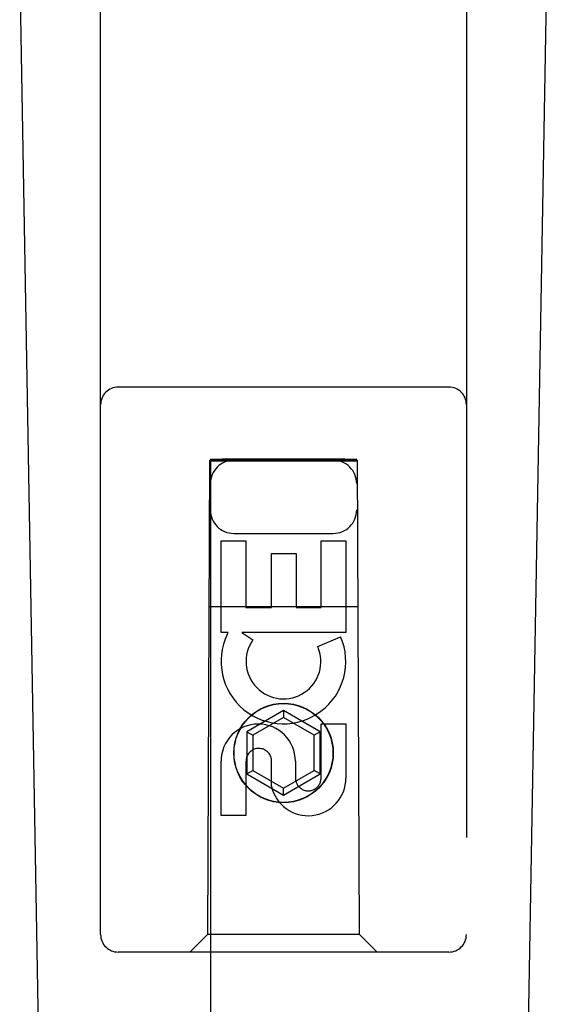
# Model space of a CAD drawing. Header units: inches. Extents: x 0 to 308, y 0 to 199.
# Tile 74 of 139: x 121.062 to 121.963, y 99.232 to 100.914. Entities that reach past the tile are written whole.
import ezdxf

# ---------------------------------------------------------------- set-up
doc = ezdxf.new("R2010")
doc.units = ezdxf.units.IN
doc.header["$LTSCALE"] = 16.920913
doc.header["$MEASUREMENT"] = 0
doc.linetypes.add('HIDDEN', pattern=[0.2, 0.1, -0.1])
doc.layers.add('RIGHT_OR_MAIN_DOOR_ASSEMBLY', color=7, linetype='CONTINUOUS')

msp = doc.modelspace()

# ---------------------------------------------------------------- linework, layer by layer
at = {"layer": 'RIGHT_OR_MAIN_DOOR_ASSEMBLY', "color": 8, "linetype": 'HIDDEN'}
for p, q in [((121.2002, 99.3513), (121.2002, 101.2088)), ((121.8252, 101.2088), (121.8252, 99.3513)), ((121.7952, 100.2863), (121.2302, 100.2863)), ((121.3862, 100.1613), (121.3827, 99.3513)), ((121.3862, 100.1613), (121.6392, 100.1613)), ((121.3877, 100.1629), (121.3877, 63.1613)), ((121.3885, 100.163), (121.39, 100.163)), ((121.39, 100.163), (121.395, 100.163)), ((121.3935, 100.1599), (121.39, 100.1599)), ((121.4077, 100.1599), (121.3935, 100.1599)), ((121.395, 100.163), (121.4077, 100.163)), ((121.6177, 100.163), (121.4077, 100.163)), ((121.6304, 100.1599), (121.4077, 100.1599)), ((121.6177, 100.163), (121.6318, 100.163)), ((121.6353, 100.1599), (121.6304, 100.1599)), ((121.6318, 100.163), (121.6353, 100.163)), ((121.6368, 100.1599), (121.6353, 100.1599)), ((121.6377, 63.1613), (121.6377, 100.1629)), ((121.6427, 99.3513), (121.6392, 100.1613)), ((121.4277, 100.0363), (121.5977, 100.0363)), ((121.4061, 100.0235), (121.4485, 100.0235)), ((121.4061, 99.8673), (121.4061, 100.0235)), ((121.4485, 100.0235), (121.4485, 99.9099)), ((121.5769, 100.0235), (121.6193, 100.0235)), ((121.5769, 99.9099), (121.5769, 100.0235)), ((121.6193, 100.0235), (121.6193, 99.8673)), ((121.492, 100.0022), (121.5344, 100.0022)), ((121.492, 99.9099), (121.492, 100.0022)), ((121.5344, 100.0022), (121.5344, 99.9099)), ((121.3851, 99.9113), (121.6402, 99.9113)), ((121.4485, 99.9099), (121.492, 99.9099)), ((121.5344, 99.9099), (121.5769, 99.9099)), ((121.4184, 99.8673), (121.4061, 99.8673)), ((121.4166, 99.8638), (121.4184, 99.8673)), ((121.6193, 99.8673), (121.4417, 99.8673)), ((121.4417, 99.8673), (121.4603, 99.8543)), ((121.5712, 99.8429), (121.6103, 99.8599)), ((121.5127, 99.7338), (121.4502, 99.6977)), ((121.5752, 99.6977), (121.5127, 99.7338)), ((121.5127, 99.7338), (121.5127, 99.7222)), ((121.5127, 99.7222), (121.4602, 99.6919)), ((121.5652, 99.6919), (121.5127, 99.7222)), ((121.4502, 99.6977), (121.4602, 99.6919)), ((121.4502, 99.6977), (121.4502, 99.6255)), ((121.5752, 99.6977), (121.5652, 99.6919)), ((121.5752, 99.6255), (121.5752, 99.6977)), ((121.5769, 99.7111), (121.6193, 99.7111)), ((121.5769, 99.6186), (121.5769, 99.7111)), ((121.6193, 99.7111), (121.6193, 99.6186)), ((121.4602, 99.6919), (121.4602, 99.6313)), ((121.5652, 99.6313), (121.5652, 99.6919)), ((121.4061, 99.5548), (121.4061, 99.6472)), ((121.4485, 99.6472), (121.4485, 99.5548)), ((121.492, 99.6048), (121.492, 99.6511)), ((121.533, 99.6472), (121.533, 99.6187)), ((121.4502, 99.6255), (121.4602, 99.6313)), ((121.4602, 99.6313), (121.5127, 99.601)), ((121.5127, 99.601), (121.5652, 99.6313)), ((121.5752, 99.6255), (121.5652, 99.6313)), ((121.4502, 99.6255), (121.5127, 99.5895)), ((121.5127, 99.5895), (121.5752, 99.6255)), ((121.5127, 99.5895), (121.5127, 99.601)), ((121.4485, 99.5548), (121.4061, 99.5548)), ((121.3827, 99.3513), (121.3527, 99.3213)), ((121.6427, 99.3513), (121.3827, 99.3513)), ((121.6427, 99.3513), (121.6727, 99.3213)), ((121.7952, 99.3213), (121.2302, 99.3213))]:
    msp.add_line(p, q, dxfattribs=at)
at = {"layer": 'RIGHT_OR_MAIN_DOOR_ASSEMBLY', "color": 7, "linetype": 'Continuous'}
for p, q in [((121.1342, 96.8994), (121.0619, 101.0387)), ((121.8912, 96.8994), (121.9634, 101.0387))]:
    msp.add_line(p, q, dxfattribs=at)
at = {"layer": 'RIGHT_OR_MAIN_DOOR_ASSEMBLY', "color": 8, "linetype": 'HIDDEN'}
for points in [[(121.3877, 100.1629), (121.3878, 100.1629), (121.3881, 100.163), (121.3885, 100.163)], [(121.39, 100.1599), (121.3885, 100.1599), (121.3881, 100.16), (121.3878, 100.16), (121.3877, 100.16)], [(121.6353, 100.163), (121.6368, 100.163), (121.6373, 100.163), (121.6376, 100.1629), (121.6377, 100.1629)], [(121.6377, 100.16), (121.6376, 100.16), (121.6373, 100.16), (121.6368, 100.1599)]]:
    msp.add_lwpolyline(points, dxfattribs=at)
for radius in [0.085, 0.0845]:
    msp.add_circle((121.5127, 99.6613), radius, dxfattribs=at)
for centre, radius, start, end in [((121.2302, 100.2563), 0.03, 90, 180), ((121.7952, 100.2563), 0.03, 0, 90), ((121.4277, 100.1213), 0.04, 90, 180), ((121.5977, 100.1213), 0.04, 0, 90), ((121.4277, 100.0763), 0.04, 180, 270), ((121.5977, 100.0763), 0.04, 270, 360), ((121.5126, 99.8176), 0.1065, 154.2636, 23.4027), ((121.5126, 99.8176), 0.0639, 144.8895, 23.4026), ((121.4695, 99.6472), 0.0635, 0, 180), ((121.4705, 99.6472), 0.0219, 10.307, 180), ((121.5549, 99.6185), 0.0644, 192.2995, 0.0775), ((121.5549, 99.6186), 0.0219, 179.9011, 360), ((121.2302, 99.3513), 0.03, 180, 270), ((121.7952, 99.3513), 0.03, 270, 360)]:
    msp.add_arc(centre, radius, start, end, dxfattribs=at)

doc.saveas('drawing.dxf')
